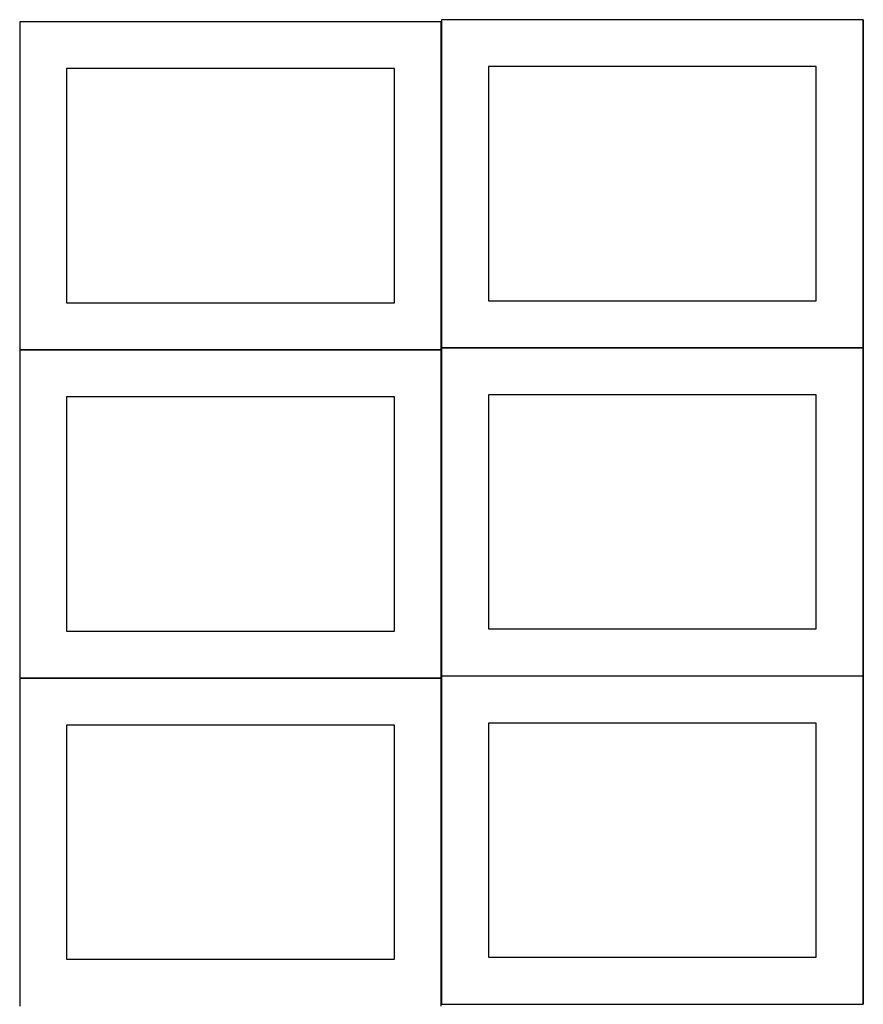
# Model space of a CAD drawing. Header units: millimetres. Extents: x 7 to 1243, y 7 to 2493.
# Tile 9 of 24: x 8 to 548, y 1273 to 1903. Entities that reach past the tile are written whole.
import ezdxf

# ---------------------------------------------------------------- set-up
doc = ezdxf.new("R2010")
doc.units = ezdxf.units.MM
doc.layers.add('COMMON', color=5, linetype='CONTINUOUS', true_color=0x0000ff)
doc.layers.add('CUT', color=7, linetype='CONTINUOUS', true_color=0x000000)

msp = doc.modelspace()

# ---------------------------------------------------------------- linework, layer by layer
at = {"layer": 'COMMON'}
for p, q in [((277.941928, 1902.083869), (277.941928, 1693.404803)), ((548.141929, 1903.404803), (548.141929, 1693.404803)), ((7.841928, 1691.983868), (277.841928, 1691.983868)), ((277.941928, 1691.883868), (277.941928, 1483.204802)), ((278.041929, 1693.304802), (548.041929, 1693.304802)), ((548.141929, 1693.204802), (548.141929, 1483.204802)), ((278.041929, 1483.104801), (548.041929, 1483.104801)), ((548.141929, 1483.004801), (548.141929, 1273.004801)), ((7.841928, 1481.783867), (277.841928, 1481.783867)), ((277.941928, 1481.683867), (277.941928, 1273.004801)), ((278.041929, 1272.9048), (548.041929, 1272.9048))]:
    msp.add_line(p, q, dxfattribs=at)
at = {"layer": 'CUT'}
for p, q in [((277.841928, 1902.083869), (7.841928, 1902.083869)), ((7.841928, 1902.083869), (7.841928, 1692.083869)), ((277.841928, 1692.083869), (277.841928, 1902.083869)), ((548.041929, 1903.404803), (278.041929, 1903.404803)), ((278.041929, 1903.404803), (278.041929, 1693.404803)), ((548.041929, 1693.404803), (548.041929, 1903.404803)), ((518.041929, 1873.404803), (308.041929, 1873.404803)), ((308.041929, 1873.404803), (308.041929, 1723.404803)), ((518.041929, 1723.404803), (518.041929, 1873.404803)), ((247.841928, 1872.083869), (37.841928, 1872.083869)), ((37.841928, 1872.083869), (37.841928, 1722.083869)), ((247.841928, 1722.083869), (247.841928, 1872.083869)), ((37.841928, 1722.083869), (247.841928, 1722.083869)), ((308.041929, 1723.404803), (518.041929, 1723.404803)), ((7.841928, 1692.083869), (277.841928, 1692.083869)), ((277.841928, 1691.883868), (7.841928, 1691.883868)), ((7.841928, 1691.883868), (7.841928, 1481.883868)), ((277.841928, 1481.883868), (277.841928, 1691.883868)), ((278.041929, 1693.404803), (548.041929, 1693.404803)), ((548.041929, 1693.204802), (278.041929, 1693.204802)), ((278.041929, 1693.204802), (278.041929, 1483.204802)), ((548.041929, 1483.204802), (548.041929, 1693.204802)), ((247.841928, 1661.883868), (37.841928, 1661.883868)), ((37.841928, 1661.883868), (37.841928, 1511.883868)), ((247.841928, 1511.883868), (247.841928, 1661.883868)), ((518.041929, 1663.204802), (308.041929, 1663.204802)), ((308.041929, 1663.204802), (308.041929, 1513.204802)), ((518.041929, 1513.204802), (518.041929, 1663.204802)), ((37.841928, 1511.883868), (247.841928, 1511.883868)), ((308.041929, 1513.204802), (518.041929, 1513.204802)), ((7.841928, 1481.883868), (277.841928, 1481.883868)), ((278.041929, 1483.204802), (548.041929, 1483.204802)), ((548.041929, 1483.004801), (278.041929, 1483.004801)), ((278.041929, 1483.004801), (278.041929, 1273.004801)), ((548.041929, 1273.004801), (548.041929, 1483.004801)), ((277.841928, 1481.683867), (7.841928, 1481.683867)), ((7.841928, 1481.683867), (7.841928, 1271.683867)), ((277.841928, 1271.683867), (277.841928, 1481.683867)), ((247.841928, 1451.683867), (37.841928, 1451.683867)), ((37.841928, 1451.683867), (37.841928, 1301.683867)), ((247.841928, 1301.683867), (247.841928, 1451.683867)), ((518.041929, 1453.004801), (308.041929, 1453.004801)), ((308.041929, 1453.004801), (308.041929, 1303.004801)), ((518.041929, 1303.004801), (518.041929, 1453.004801)), ((37.841928, 1301.683867), (247.841928, 1301.683867)), ((308.041929, 1303.004801), (518.041929, 1303.004801)), ((278.041929, 1273.004801), (548.041929, 1273.004801))]:
    msp.add_line(p, q, dxfattribs=at)

doc.saveas('drawing.dxf')
